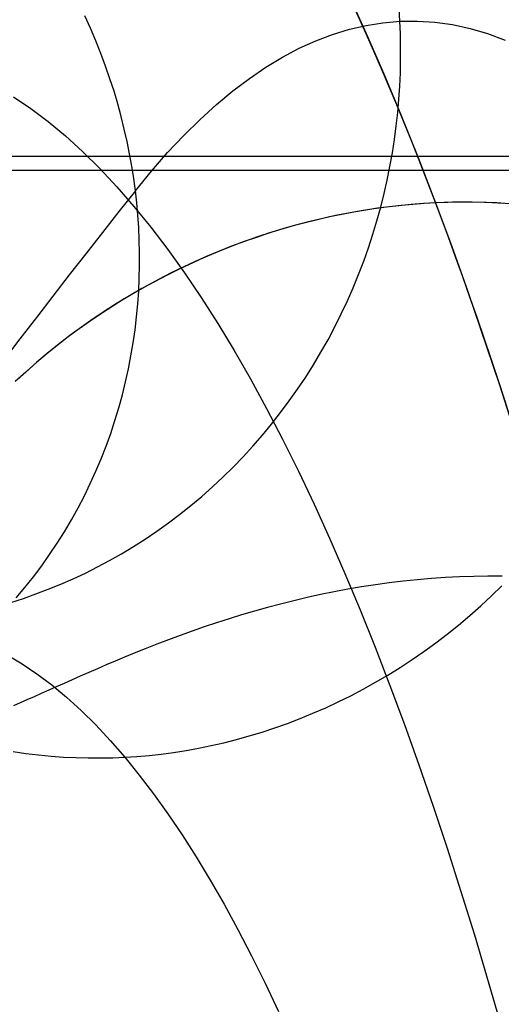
# Model space of a CAD drawing. Extents: x -37 to 483, y -973 to -253.
# Tile 194 of 197: x 393 to 404, y -289 to -266. Entities that reach past the tile are written whole.
import ezdxf

# ---------------------------------------------------------------- set-up
doc = ezdxf.new("R2010")
doc.units = 0
doc.layers.add('PREDEFINITO', color=7, linetype='CONTINUOUS')

msp = doc.modelspace()

# ---------------------------------------------------------------- linework, layer by layer
at = {"layer": 'PREDEFINITO'}
for p, q in [((400.381, -265.376, 154.18), (400.793, -266.28, 152.688)), ((401.572, -265.999, 199.78), (401.553, -265.705, 199.792)), ((394.428, -266.161, 222.48), (394.297, -265.871, 222.543)), ((400.795, -266.095, 202.555), (401.183, -266.033, 201.168)), ((401.183, -266.033, 201.168), (401.572, -265.999, 199.78)), ((401.572, -265.999, 199.78), (401.977, -265.995, 198.331)), ((401.584, -266.293, 199.767), (401.572, -265.999, 199.78)), ((401.977, -265.995, 198.331), (402.382, -266.021, 196.882)), ((402.382, -266.021, 196.882), (402.788, -266.078, 195.431)), ((394.552, -266.452, 222.416), (394.428, -266.161, 222.48)), ((400.02, -266.304, 205.32), (400.407, -266.185, 203.939)), ((400.407, -266.185, 203.939), (400.795, -266.095, 202.555)), ((400.793, -266.28, 152.688), (401.2, -267.214, 151.209)), ((401.591, -266.59, 199.752), (401.584, -266.293, 199.767)), ((402.788, -266.078, 195.431), (403.193, -266.167, 193.98)), ((403.193, -266.167, 193.98), (403.598, -266.286, 192.53)), ((403.598, -266.286, 192.53), (404.002, -266.435, 191.08)), ((394.668, -266.744, 222.35), (394.552, -266.452, 222.416)), ((399.248, -266.626, 208.073), (399.634, -266.451, 206.698)), ((399.634, -266.451, 206.698), (400.02, -266.304, 205.32)), ((394.776, -267.036, 222.283), (394.668, -266.744, 222.35)), ((398.864, -266.83, 209.443), (399.248, -266.626, 208.073)), ((401.59, -266.89, 199.735), (401.591, -266.59, 199.752)), ((398.48, -267.062, 210.809), (398.864, -266.83, 209.443)), ((401.584, -267.192, 199.717), (401.59, -266.89, 199.735)), ((394.877, -267.328, 222.213), (394.776, -267.036, 222.283)), ((398.098, -267.321, 212.17), (398.48, -267.062, 210.809)), ((401.571, -267.497, 199.697), (401.584, -267.192, 199.717)), ((394.971, -267.62, 222.142), (394.877, -267.328, 222.213)), ((397.717, -267.609, 213.526), (398.098, -267.321, 212.17)), ((401.2, -267.214, 151.209), (401.604, -268.179, 149.743)), ((395.057, -267.911, 222.069), (394.971, -267.62, 222.142)), ((397.337, -267.924, 214.876), (397.717, -267.609, 213.526)), ((401.551, -267.803, 199.676), (401.571, -267.497, 199.697)), ((392.649, -267.747, 183.995), (393.05, -268.017, 182.558)), ((401.524, -268.111, 199.652), (401.551, -267.803, 199.676)), ((393.05, -268.017, 182.558), (393.449, -268.318, 181.122)), ((395.136, -268.202, 221.995), (395.057, -267.911, 222.069)), ((396.959, -268.268, 216.22), (397.337, -267.924, 214.876)), ((401.49, -268.421, 199.627), (401.524, -268.111, 199.652)), ((393.449, -268.318, 181.122), (393.848, -268.649, 179.688)), ((395.208, -268.492, 221.92), (395.136, -268.202, 221.995)), ((396.582, -268.639, 217.558), (396.959, -268.268, 216.22)), ((401.604, -268.179, 149.743), (402.004, -269.173, 148.291)), ((395.273, -268.78, 221.844), (395.208, -268.492, 221.92)), ((401.449, -268.732, 199.601), (401.49, -268.421, 199.627)), ((393.848, -268.649, 179.688), (394.246, -269.011, 178.258)), ((395.331, -269.067, 221.766), (395.273, -268.78, 221.844)), ((396.208, -269.037, 218.889), (396.582, -268.639, 217.558)), ((401.4, -269.044, 199.573), (401.449, -268.732, 199.601)), ((394.246, -269.011, 178.258), (394.642, -269.403, 176.831)), ((405.929, -269.123, 144.834), (39.528, -269.123, 144.834)), ((395.382, -269.353, 221.687), (395.331, -269.067, 221.766)), ((395.835, -269.464, 220.212), (396.208, -269.037, 218.889)), ((401.344, -269.357, 199.543), (401.4, -269.044, 199.573)), ((402.004, -269.173, 148.291), (402.399, -270.198, 146.854)), ((405.929, -269.448, 133.153), (39.528, -269.448, 133.153)), ((394.642, -269.403, 176.831), (395.037, -269.826, 175.409)), ((395.426, -269.636, 221.608), (395.382, -269.353, 221.687)), ((395.464, -269.918, 221.527), (395.835, -269.464, 220.212)), ((401.281, -269.671, 199.511), (401.344, -269.357, 199.543)), ((395.464, -269.918, 221.527), (395.426, -269.636, 221.608)), ((401.209, -269.984, 199.477), (401.281, -269.671, 199.511)), ((395.037, -269.826, 175.409), (395.431, -270.279, 173.993)), ((395.496, -270.2, 221.445), (395.464, -269.918, 221.527)), ((401.131, -270.298, 199.442), (401.209, -269.984, 199.477)), ((395.431, -270.279, 173.993), (395.822, -270.761, 172.582)), ((395.521, -270.484, 221.361), (395.496, -270.2, 221.445)), ((400.679, -270.383, 146.555), (400.385, -270.435, 146.515)), ((400.785, -270.366, 146.57), (400.509, -270.412, 146.531)), ((400.972, -270.337, 146.598), (400.679, -270.383, 146.555)), ((401.059, -270.324, 146.611), (400.785, -270.366, 146.57)), ((401.263, -270.297, 146.644), (400.972, -270.337, 146.598)), ((401.044, -270.611, 199.405), (401.131, -270.298, 199.442)), ((401.332, -270.289, 146.655), (401.059, -270.324, 146.611)), ((401.551, -270.264, 146.692), (401.263, -270.297, 146.644)), ((401.602, -270.258, 146.701), (401.332, -270.289, 146.655)), ((401.836, -270.236, 146.744), (401.551, -270.264, 146.692)), ((401.871, -270.233, 146.75), (401.602, -270.258, 146.701)), ((402.119, -270.214, 146.797), (401.836, -270.236, 146.744)), ((402.136, -270.213, 146.801), (401.871, -270.233, 146.75)), ((402.399, -270.198, 146.854), (402.119, -270.214, 146.797)), ((402.399, -270.198, 146.854), (402.136, -270.213, 146.801)), ((402.787, -270.185, 146.936), (402.399, -270.198, 146.854)), ((402.679, -270.188, 146.913), (402.399, -270.198, 146.854)), ((402.399, -270.198, 146.854), (402.775, -271.209, 145.488)), ((402.96, -270.182, 146.975), (402.679, -270.188, 146.913)), ((403.178, -270.182, 147.025), (402.787, -270.185, 146.936)), ((403.243, -270.183, 147.041), (402.96, -270.182, 146.975)), ((403.572, -270.191, 147.121), (403.178, -270.182, 147.025)), ((403.528, -270.189, 147.11), (403.243, -270.183, 147.041)), ((403.813, -270.201, 147.182), (403.528, -270.189, 147.11)), ((403.968, -270.211, 147.223), (403.572, -270.191, 147.121)), ((404.1, -270.22, 147.259), (403.813, -270.201, 147.182)), ((395.541, -270.771, 221.275), (395.521, -270.484, 221.361)), ((399.671, -270.587, 146.431), (399.389, -270.656, 146.403)), ((399.79, -270.559, 146.444), (399.491, -270.631, 146.413)), ((399.951, -270.523, 146.462), (399.671, -270.587, 146.431)), ((400.088, -270.494, 146.478), (399.79, -270.559, 146.444)), ((400.231, -270.465, 146.495), (399.951, -270.523, 146.462)), ((400.385, -270.435, 146.515), (400.088, -270.494, 146.478)), ((400.509, -270.412, 146.531), (400.231, -270.465, 146.495)), ((400.95, -270.924, 199.366), (401.044, -270.611, 199.405)), ((395.554, -271.061, 221.186), (395.541, -270.771, 221.275)), ((395.822, -270.761, 172.582), (396.212, -271.274, 171.178)), ((398.824, -270.814, 146.357), (398.541, -270.901, 146.339)), ((398.89, -270.794, 146.362), (398.589, -270.886, 146.341)), ((399.107, -270.732, 146.379), (398.824, -270.814, 146.357)), ((399.191, -270.709, 146.386), (398.89, -270.794, 146.362)), ((399.389, -270.656, 146.403), (399.107, -270.732, 146.379)), ((399.491, -270.631, 146.413), (399.191, -270.709, 146.386)), ((395.561, -271.352, 221.096), (395.554, -271.061, 221.186)), ((398.258, -270.995, 146.323), (397.975, -271.094, 146.311)), ((398.288, -270.985, 146.325), (397.986, -271.09, 146.312)), ((398.541, -270.901, 146.339), (398.258, -270.995, 146.323)), ((398.589, -270.886, 146.341), (398.288, -270.985, 146.325)), ((400.847, -271.235, 199.326), (400.95, -270.924, 199.366)), ((396.212, -271.274, 171.178), (396.599, -271.815, 169.782)), ((397.685, -271.202, 146.302), (397.385, -271.322, 146.297)), ((397.692, -271.2, 146.303), (397.41, -271.312, 146.297)), ((397.986, -271.09, 146.312), (397.685, -271.202, 146.302)), ((397.975, -271.094, 146.311), (397.692, -271.2, 146.303)), ((400.737, -271.545, 199.283), (400.847, -271.235, 199.326)), ((402.775, -271.209, 145.488), (403.146, -272.247, 144.138)), ((395.561, -271.646, 221.003), (395.561, -271.352, 221.096)), ((397.086, -271.448, 146.296), (396.788, -271.581, 146.298)), ((397.128, -271.43, 146.296), (396.848, -271.553, 146.297)), ((397.385, -271.322, 146.297), (397.086, -271.448, 146.296)), ((397.41, -271.312, 146.297), (397.128, -271.43, 146.296)), ((395.554, -271.941, 220.908), (395.561, -271.646, 221.003)), ((396.492, -271.72, 146.304), (396.198, -271.867, 146.315)), ((396.569, -271.683, 146.302), (396.292, -271.819, 146.311)), ((396.788, -271.581, 146.298), (396.492, -271.72, 146.304)), ((396.848, -271.553, 146.297), (396.569, -271.683, 146.302)), ((400.619, -271.854, 199.239), (400.737, -271.545, 199.283)), ((395.54, -272.238, 220.811), (395.554, -271.941, 220.908)), ((396.017, -271.96, 146.324), (395.744, -272.108, 146.34)), ((396.198, -271.867, 146.315), (395.906, -272.02, 146.33)), ((396.292, -271.819, 146.311), (396.017, -271.96, 146.324)), ((396.599, -271.815, 169.782), (396.983, -272.386, 168.393)), ((400.494, -272.161, 199.194), (400.619, -271.854, 199.239)), ((395.616, -272.179, 146.348), (395.33, -272.345, 146.371)), ((395.744, -272.108, 146.34), (395.473, -272.261, 146.359)), ((395.906, -272.02, 146.33), (395.616, -272.179, 146.348)), ((400.36, -272.465, 199.147), (400.494, -272.161, 199.194)), ((395.205, -272.42, 146.383), (394.94, -272.584, 146.41)), ((395.33, -272.345, 146.371), (395.046, -272.518, 146.398)), ((395.473, -272.261, 146.359), (395.205, -272.42, 146.383)), ((395.519, -272.536, 220.712), (395.54, -272.238, 220.811)), ((396.983, -272.386, 168.393), (397.365, -272.985, 167.014)), ((403.146, -272.247, 144.138), (403.876, -274.403, 141.48)), ((394.94, -272.584, 146.41), (394.678, -272.754, 146.44)), ((395.046, -272.518, 146.398), (394.766, -272.696, 146.429)), ((395.491, -272.835, 220.611), (395.519, -272.536, 220.712)), ((400.219, -272.767, 199.098), (400.36, -272.465, 199.147)), ((394.49, -272.881, 146.465), (394.218, -273.072, 146.504)), ((394.678, -272.754, 146.44), (394.42, -272.93, 146.475)), ((394.766, -272.696, 146.429), (394.49, -272.881, 146.465)), ((395.455, -273.135, 220.509), (395.491, -272.835, 220.611)), ((400.069, -273.065, 199.047), (400.219, -272.767, 199.098)), ((394.165, -273.11, 146.513), (393.914, -273.296, 146.554)), ((394.218, -273.072, 146.504), (393.951, -273.268, 146.548)), ((394.42, -272.93, 146.475), (394.165, -273.11, 146.513)), ((397.365, -272.985, 167.014), (397.745, -273.613, 165.643)), ((399.913, -273.361, 198.995), (400.069, -273.065, 199.047)), ((393.914, -273.296, 146.554), (393.667, -273.486, 146.599)), ((393.951, -273.268, 146.548), (393.688, -273.47, 146.595)), ((395.412, -273.435, 220.404), (395.455, -273.135, 220.509)), ((393.667, -273.486, 146.599), (393.425, -273.681, 146.648)), ((393.688, -273.47, 146.595), (393.43, -273.677, 146.647)), ((395.362, -273.736, 220.298), (395.412, -273.435, 220.404)), ((399.748, -273.653, 198.942), (399.913, -273.361, 198.995)), ((393.43, -273.677, 146.647), (393.177, -273.89, 146.703)), ((393.425, -273.681, 146.648), (393.188, -273.881, 146.701)), ((395.303, -274.036, 220.189), (395.362, -273.736, 220.298)), ((397.745, -273.613, 165.643), (398.121, -274.269, 164.283)), ((399.577, -273.941, 198.887), (399.748, -273.653, 198.942)), ((393.177, -273.89, 146.703), (392.93, -274.108, 146.763)), ((393.188, -273.881, 146.701), (392.955, -274.085, 146.756)), ((399.398, -274.225, 198.83), (399.577, -273.941, 198.887)), ((392.93, -274.108, 146.763), (392.688, -274.33, 146.826)), ((392.955, -274.085, 146.756), (392.727, -274.294, 146.816)), ((395.237, -274.337, 220.08), (395.303, -274.036, 220.189)), ((399.211, -274.504, 198.772), (399.398, -274.225, 198.83)), ((395.163, -274.636, 219.968), (395.237, -274.337, 220.08)), ((398.121, -274.269, 164.283), (398.494, -274.952, 162.934)), ((403.876, -274.403, 141.48), (404.587, -276.662, 138.883)), ((395.081, -274.934, 219.855), (395.163, -274.636, 219.968)), ((399.018, -274.778, 198.713), (399.211, -274.504, 198.772)), ((394.991, -275.232, 219.741), (395.081, -274.934, 219.855)), ((398.818, -275.047, 198.653), (399.018, -274.778, 198.713)), ((398.494, -274.952, 162.934), (398.864, -275.663, 161.596)), ((398.611, -275.311, 198.591), (398.818, -275.047, 198.653)), ((394.894, -275.527, 219.626), (394.991, -275.232, 219.741)), ((398.398, -275.57, 198.528), (398.611, -275.311, 198.591)), ((394.788, -275.821, 219.509), (394.894, -275.527, 219.626)), ((398.178, -275.822, 198.464), (398.398, -275.57, 198.528)), ((394.674, -276.113, 219.391), (394.788, -275.821, 219.509)), ((397.953, -276.068, 198.399), (398.178, -275.822, 198.464)), ((398.864, -275.663, 161.596), (399.23, -276.4, 160.27)), ((397.721, -276.307, 198.333), (397.953, -276.068, 198.399)), ((394.552, -276.402, 219.272), (394.674, -276.113, 219.391)), ((397.484, -276.54, 198.267), (397.721, -276.307, 198.333)), ((394.423, -276.688, 219.152), (394.552, -276.402, 219.272)), ((399.23, -276.4, 160.27), (399.592, -277.163, 158.957)), ((394.285, -276.971, 219.032), (394.423, -276.688, 219.152)), ((397.242, -276.766, 198.199), (397.484, -276.54, 198.267)), ((394.14, -277.251, 218.911), (394.285, -276.971, 219.032)), ((396.743, -277.197, 198.061), (396.995, -276.985, 198.131)), ((396.995, -276.985, 198.131), (397.242, -276.766, 198.199)), ((396.486, -277.402, 197.992), (396.743, -277.197, 198.061)), ((399.592, -277.163, 158.957), (399.951, -277.952, 157.657)), ((393.987, -277.527, 218.789), (394.14, -277.251, 218.911)), ((396.225, -277.598, 197.922), (396.486, -277.402, 197.992)), ((393.826, -277.799, 218.667), (393.987, -277.527, 218.789)), ((395.961, -277.788, 197.851), (396.225, -277.598, 197.922)), ((393.658, -278.066, 218.544), (393.826, -277.799, 218.667)), ((395.692, -277.969, 197.78), (395.961, -277.788, 197.851)), ((393.483, -278.329, 218.421), (393.658, -278.066, 218.544)), ((395.421, -278.142, 197.708), (395.692, -277.969, 197.78)), ((399.951, -277.952, 157.657), (400.305, -278.765, 156.371)), ((393.3, -278.587, 218.299), (393.483, -278.329, 218.421)), ((394.869, -278.465, 197.565), (395.146, -278.308, 197.637)), ((395.146, -278.308, 197.637), (395.421, -278.142, 197.708)), ((394.59, -278.615, 197.493), (394.869, -278.465, 197.565)), ((393.11, -278.84, 218.176), (393.3, -278.587, 218.299)), ((394.024, -278.889, 197.349), (394.308, -278.756, 197.421)), ((394.308, -278.756, 197.421), (394.59, -278.615, 197.493)), ((400.305, -278.765, 156.371), (400.656, -279.604, 155.099)), ((392.914, -279.088, 218.053), (393.11, -278.84, 218.176)), ((393.453, -279.131, 197.206), (393.739, -279.014, 197.277)), ((393.739, -279.014, 197.277), (394.024, -278.889, 197.349)), ((401.008, -279.028, 136.631), (400.688, -279.077, 136.677)), ((401.329, -278.984, 136.589), (401.008, -279.028, 136.631)), ((401.651, -278.945, 136.553), (401.329, -278.984, 136.589)), ((401.975, -278.912, 136.523), (401.651, -278.945, 136.553)), ((402.3, -278.884, 136.497), (401.975, -278.912, 136.523)), ((402.626, -278.861, 136.476), (402.3, -278.884, 136.497)), ((402.952, -278.844, 136.461), (402.626, -278.861, 136.476)), ((403.279, -278.833, 136.451), (402.952, -278.844, 136.461)), ((403.607, -278.827, 136.445), (403.279, -278.833, 136.451)), ((403.934, -278.826, 136.445), (403.607, -278.827, 136.445)), ((392.711, -279.329, 217.931), (392.914, -279.088, 218.053)), ((392.878, -279.34, 197.063), (393.166, -279.239, 197.134)), ((393.166, -279.239, 197.134), (393.453, -279.131, 197.206)), ((399.74, -279.253, 136.849), (399.428, -279.322, 136.918)), ((400.055, -279.19, 136.786), (399.74, -279.253, 136.849)), ((400.371, -279.131, 136.729), (400.055, -279.19, 136.786)), ((400.688, -279.077, 136.677), (400.371, -279.131, 136.729)), ((403.687, -279.285, 177.825), (403.929, -279.048, 177.83)), ((392.59, -279.433, 196.993), (392.878, -279.34, 197.063)), ((398.814, -279.471, 137.071), (398.512, -279.551, 137.155)), ((399.12, -279.394, 136.991), (398.814, -279.471, 137.071)), ((399.428, -279.322, 136.918), (399.12, -279.394, 136.991)), ((403.439, -279.515, 177.818), (403.687, -279.285, 177.825)), ((397.918, -279.721, 137.342), (397.627, -279.811, 137.445)), ((398.214, -279.635, 137.246), (397.918, -279.721, 137.342)), ((398.512, -279.551, 137.155), (398.214, -279.635, 137.246)), ((400.656, -279.604, 155.099), (401.002, -280.466, 153.842)), ((403.186, -279.739, 177.809), (403.439, -279.515, 177.818)), ((397.339, -279.904, 137.553), (397.054, -279.999, 137.667)), ((397.627, -279.811, 137.445), (397.339, -279.904, 137.553)), ((402.928, -279.957, 177.796), (403.186, -279.739, 177.809)), ((396.774, -280.097, 137.788), (396.497, -280.196, 137.915)), ((397.054, -279.999, 137.667), (396.774, -280.097, 137.788)), ((402.4, -280.371, 177.764), (402.666, -280.167, 177.782)), ((402.666, -280.167, 177.782), (402.928, -279.957, 177.796)), ((395.957, -280.4, 138.187), (395.692, -280.504, 138.333)), ((396.225, -280.297, 138.048), (395.957, -280.4, 138.187)), ((396.497, -280.196, 137.915), (396.225, -280.297, 138.048)), ((402.129, -280.568, 177.745), (402.4, -280.371, 177.764)), ((395.432, -280.609, 138.485), (395.213, -280.699, 138.621)), ((395.692, -280.504, 138.333), (395.432, -280.609, 138.485)), ((401.002, -280.466, 153.842), (401.343, -281.352, 152.6)), ((401.855, -280.757, 177.722), (402.129, -280.568, 177.745)), ((392.505, -280.647, 186.443), (392.848, -280.853, 185.212)), ((392.848, -280.853, 185.212), (393.19, -281.084, 183.984)), ((394.999, -280.789, 138.761), (394.79, -280.878, 138.904)), ((395.213, -280.699, 138.621), (394.999, -280.789, 138.761)), ((401.577, -280.939, 177.698), (401.855, -280.757, 177.722)), ((393.19, -281.084, 183.984), (393.531, -281.341, 182.759)), ((394.386, -281.053, 139.202), (394.192, -281.138, 139.356)), ((394.586, -280.966, 139.051), (394.386, -281.053, 139.202)), ((394.79, -280.878, 138.904), (394.586, -280.966, 139.051)), ((401.297, -281.113, 177.671), (401.577, -280.939, 177.698)), ((393.818, -281.305, 139.675), (393.637, -281.385, 139.839)), ((394.003, -281.222, 139.514), (393.818, -281.305, 139.675)), ((394.192, -281.138, 139.356), (394.003, -281.222, 139.514)), ((400.728, -281.439, 177.611), (401.013, -281.28, 177.642)), ((401.013, -281.28, 177.642), (401.297, -281.113, 177.671)), ((393.29, -281.54, 140.179), (393.123, -281.615, 140.353)), ((393.462, -281.464, 140.007), (393.29, -281.54, 140.179)), ((393.637, -281.385, 139.839), (393.462, -281.464, 140.007)), ((393.531, -281.341, 182.759), (393.871, -281.624, 181.537)), ((400.44, -281.591, 177.578), (400.728, -281.439, 177.611)), ((401.343, -281.352, 152.6), (401.68, -282.26, 151.374)), ((392.801, -281.756, 140.713), (392.646, -281.822, 140.898)), ((392.96, -281.686, 140.532), (392.801, -281.756, 140.713)), ((393.123, -281.615, 140.353), (392.96, -281.686, 140.532)), ((393.871, -281.624, 181.537), (394.21, -281.933, 180.318)), ((399.859, -281.87, 177.504), (400.15, -281.734, 177.542)), ((400.15, -281.734, 177.542), (400.44, -281.591, 177.578)), ((394.21, -281.933, 180.318), (394.547, -282.267, 179.103)), ((399.273, -282.118, 177.424), (399.566, -281.998, 177.465)), ((399.566, -281.998, 177.465), (399.859, -281.87, 177.504)), ((398.979, -282.231, 177.38), (399.273, -282.118, 177.424)), ((394.547, -282.267, 179.103), (394.884, -282.627, 177.892)), ((398.095, -282.522, 177.24), (398.39, -282.432, 177.289)), ((398.39, -282.432, 177.289), (398.684, -282.335, 177.335)), ((398.684, -282.335, 177.335), (398.979, -282.231, 177.38)), ((401.68, -282.26, 151.374), (402.013, -283.191, 150.165)), ((394.884, -282.627, 177.892), (395.218, -283.013, 176.686)), ((397.216, -282.744, 177.087), (397.508, -282.677, 177.139)), ((397.508, -282.677, 177.139), (397.802, -282.603, 177.191)), ((397.802, -282.603, 177.191), (398.095, -282.522, 177.24)), ((392.644, -282.88, 176.068), (392.936, -282.923, 176.144)), ((396.063, -282.939, 176.864), (396.348, -282.9, 176.921)), ((396.348, -282.9, 176.921), (396.636, -282.855, 176.978)), ((396.636, -282.855, 176.978), (396.925, -282.803, 177.033)), ((396.925, -282.803, 177.033), (397.216, -282.744, 177.087)), ((392.936, -282.923, 176.144), (393.226, -282.958, 176.218)), ((393.226, -282.958, 176.218), (393.515, -282.986, 176.29)), ((393.515, -282.986, 176.29), (393.803, -283.008, 176.361)), ((393.803, -283.008, 176.361), (394.09, -283.022, 176.43)), ((394.09, -283.022, 176.43), (394.375, -283.029, 176.497)), ((394.375, -283.029, 176.497), (394.658, -283.03, 176.562)), ((394.658, -283.03, 176.562), (394.94, -283.024, 176.625)), ((394.94, -283.024, 176.625), (395.218, -283.013, 176.686)), ((395.218, -283.013, 176.686), (395.497, -282.995, 176.747)), ((395.218, -283.013, 176.686), (395.552, -283.424, 175.486)), ((395.497, -282.995, 176.747), (395.779, -282.97, 176.806)), ((395.779, -282.97, 176.806), (396.063, -282.939, 176.864)), ((402.013, -283.191, 150.165), (402.34, -284.143, 148.972)), ((395.552, -283.424, 175.486), (395.883, -283.86, 174.29)), ((395.883, -283.86, 174.29), (396.213, -284.321, 173.101)), ((402.34, -284.143, 148.972), (402.663, -285.116, 147.796)), ((396.213, -284.321, 173.101), (396.541, -284.807, 171.918)), ((396.541, -284.807, 171.918), (396.867, -285.318, 170.741)), ((402.663, -285.116, 147.796), (403.293, -287.121, 145.499)), ((396.867, -285.318, 170.741), (397.19, -285.853, 169.572)), ((397.19, -285.853, 169.572), (397.512, -286.412, 168.41)), ((397.512, -286.412, 168.41), (397.831, -286.996, 167.255)), ((397.831, -286.996, 167.255), (398.147, -287.603, 166.109)), ((403.293, -287.121, 145.499), (403.901, -289.202, 143.274)), ((398.147, -287.603, 166.109), (398.462, -288.234, 164.972)), ((398.462, -288.234, 164.972), (398.773, -288.888, 163.843))]:
    msp.add_line(p, q, dxfattribs=at)
at = {"layer": 'PREDEFINITO', "extrusion": (0.963019, -0.006181, 0.269363)}
for centre, radius, start, end in [((-349.344, 89.534, 428.745), 99.625, 317.17549, 331.50327), ((-1271.886, -240.148, 442.179), 1062.594, 19.031551, 24.163342)]:
    msp.add_arc(centre, radius, start, end, dxfattribs=at)

doc.saveas('drawing.dxf')
